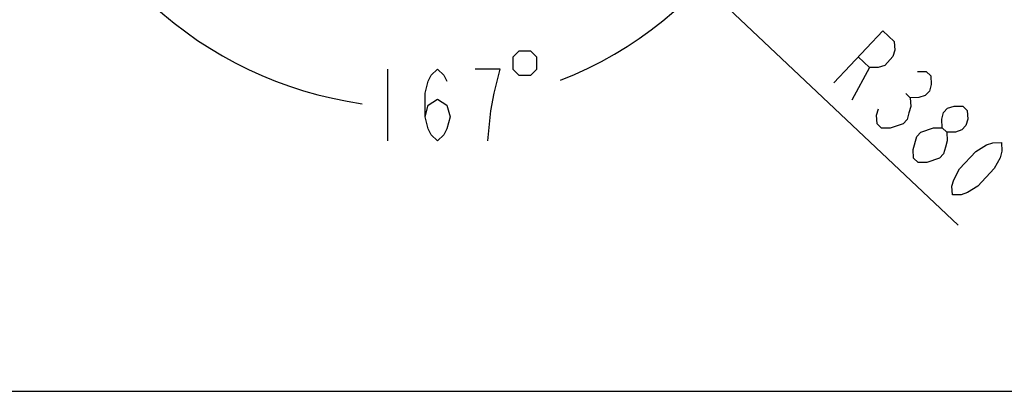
# Model space of a CAD drawing. Header units: millimetres. Extents: x 0 to 8410, y 0 to 5940.
# Tile 33 of 122: x 3931 to 5168, y 0 to 466. Entities that reach past the tile are written whole.
import ezdxf

# ---------------------------------------------------------------- set-up
doc = ezdxf.new("R2010")
doc.units = ezdxf.units.MM
doc.header["$LTSCALE"] = 462.55
doc.layers.get('0').update_dxf_attribs({"linetype": 'CONTINUOUS'})
doc.layers.add('204101000016_DXF_DIMENSION', color=7, linetype='CONTINUOUS')
doc.layers.add('204101000016_DXF_FORMAT', color=7, linetype='CONTINUOUS')
doc.styles.get("Standard").update_dxf_attribs({"font": 'txt', "width": 0.7})
doc.dimstyles.new('DIMSTYLE_1', dxfattribs={"dimtxt": 90, "dimasz": 50, "dimexe": 1.5, "dimexo": 0, "dimtad": 1, "dimdsep": 46, "dimtxsty": 'Standard', "dimblk": '_FILLED', "dimblk1": '_FILLED', "dimblk2": '_FILLED', "dimcen": 0.09, "dimclrt": 5, "dimazin": 2, "dimtp": 0.01, "dimtm": 0.01, "dimtfac": 1, "dimtofl": 0, "dimtmove": 0, "dimatfit": 3, "dimldrblk": '_FILLED', "dimfxl": 1, "dimtolj": 1, "dimarcsym": 0})
doc.dimstyles.new('DIMSTYLE_9', dxfattribs={"dimtxt": 90, "dimasz": 50, "dimexe": 1.5, "dimexo": 0, "dimgap": 4.5, "dimtad": 0, "dimtih": 1, "dimtoh": 1, "dimdec": 1, "dimdsep": 46, "dimtxsty": 'Standard', "dimblk": '_FILLED', "dimblk1": '_FILLED', "dimblk2": '_FILLED', "dimcen": 0.09, "dimclrt": 5, "dimazin": 2, "dimtp": 0.5, "dimtm": 0.5, "dimtfac": 1, "dimtdec": 4, "dimtofl": 0, "dimtmove": 0, "dimatfit": 3, "dimldrblk": '_FILLED', "dimfxl": 1, "dimtolj": 1, "dimarcsym": 0})

# ---------------------------------------------------------------- blocks, each defined once
blk = doc.blocks.new('_FILLED')
at = {"color": 0, "linetype": 'ByBlock'}
blk.add_solid([(0, 0), (-1, 0.17), (-1, -0.17)], dxfattribs=at)
blk = doc.blocks.new('*D1')
at = {"layer": '204101000016_DXF_DIMENSION', "color": 2, "linetype": 'Continuous'}
for p, q in [((4706.8, 588.1), (4430.2, 848.7)), ((4430.2, 848.7), (5110, 208.4)), ((4706.8, 588.1), (4706.8, 588.1))]:
    blk.add_line(p, q, dxfattribs=at)
at = {"layer": '204101000016_DXF_DIMENSION', "color": 2, "linetype": 'Continuous', "xscale": 50, "yscale": 50, "zscale": 50, "rotation": 136.7128453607}
blk.add_blockref('_FILLED', (4706.8, 588.1), dxfattribs=at)
blk = doc.blocks.new('*D32')
at = {"layer": '204101000016_DXF_DIMENSION', "color": 2, "linetype": 'Continuous'}
for start, end in [(291.4604, 360), (193, 261.9839)]:
    blk.add_arc((4430.2, 848.7), 492.8, start, end, dxfattribs=at)
for points in [[(4929, 798.3), (4923, 848.7), (4912, 799.2)], [(3972, 692.1), (3950.1, 737.8), (3955.6, 687.4)]]:
    blk.add_solid(points, dxfattribs=at)

msp = doc.modelspace()

# ---------------------------------------------------------------- linework, layer by layer
at = {"layer": '204101000016_DXF_DIMENSION', "color": 5, "linetype": 'Continuous'}
for p, q in [((4393.01771, 404.07353), (4393.01771, 314.07353)), ((4998.65423, 405.9974), (4976.39832, 365.14129)), ((5043.92368, 373.66036), (5049.65576, 368.26084)), ((5053.78633, 292.24797), (5053.19655, 303.10695))]:
    msp.add_line(p, q, dxfattribs=at)
for points in [[(4953.46844, 386.73926), (5015.17702, 452.25298), (5029.50852, 438.75426), (5030.0983, 427.89528), (5027.82231, 419.73603), (5017.5372, 408.81705), (5009.52861, 406.05733), (4998.65423, 405.9974), (4984.32273, 419.49612)], [(4550.51734, 419.07348), (4550.51734, 404.07353), (4558.01724, 396.57349), (4573.01758, 396.57349), (4580.51748, 404.07353), (4580.51748, 419.07348), (4573.01758, 426.57351), (4558.01724, 426.57351), (4550.51734, 419.07348)], [(4440.26749, 344.07349), (4444.20506, 359.0735), (4456.01725, 366.57354), (4467.82995, 359.0735), (4471.76752, 344.07349), (4467.82995, 329.07348), (4463.89238, 321.5735), (4456.01725, 314.07353), (4448.14263, 321.5735), (4444.20506, 329.07348), (4440.26749, 344.07349), (4440.26749, 374.07351), (4444.20506, 389.07352), (4448.14263, 396.57349), (4456.01725, 404.07353), (4463.89238, 396.57349), (4467.82995, 389.07352)], [(4526.89244, 374.07351), (4534.76758, 404.07353), (4503.26755, 404.07353)], [(5058.76078, 400.89777), (5069.63567, 400.9577), (5075.36776, 395.55824), (5075.95806, 384.69926), (5073.68206, 376.54001), (5068.53925, 371.08055), (5060.53066, 368.32083), (5049.65576, 368.26084), (5050.24606, 357.40185), (5047.97007, 349.2426), (5045.69356, 341.08342), (5040.55126, 335.6239)], [(4519.01731, 314.07353), (4522.95487, 351.57353), (4526.89244, 374.07351)], [(5040.55126, 335.6239), (5024.53407, 330.10445), (5013.65918, 330.04452), (5007.92709, 335.44399), (5007.33679, 346.30297), (5009.61279, 354.46222)], [(5089.78292, 330.46434), (5089.19313, 341.32332), (5091.46913, 349.48251), (5096.61143, 354.94203), (5104.62002, 357.70175), (5115.49491, 357.76168), (5121.22751, 352.36222), (5121.81781, 341.50324), (5119.5413, 333.34399), (5114.39901, 327.88453), (5106.39041, 325.12481), (5095.51552, 325.06482)], [(5053.19655, 303.10695), (5057.74854, 319.42538), (5062.89135, 324.8849)], [(5062.89135, 324.8849), (5078.90854, 330.40435), (5089.78292, 330.46434), (5095.51552, 325.06482), (5096.10582, 314.20584), (5093.82931, 306.04659), (5091.55331, 297.8874), (5086.41102, 292.42788)], [(5102.51239, 246.35222), (5101.92209, 257.2112), (5104.1986, 265.37038), (5111.61689, 278.98909), (5132.18659, 300.82704), (5145.33748, 309.04622), (5153.34607, 311.80594), (5164.22097, 311.86593), (5164.81076, 301.00695), (5162.53476, 292.8477), (5155.11646, 279.229), (5134.54677, 257.39111), (5121.39588, 249.17193), (5113.38728, 246.41215), (5102.51239, 246.35222)], [(5086.41102, 292.42788), (5070.39383, 286.90843), (5059.51893, 286.8485), (5053.78633, 292.24797)]]:
    msp.add_lwpolyline(points, dxfattribs=at)
at = {"layer": '204101000016_DXF_FORMAT', "color": 7, "linetype": 'Continuous'}
msp.add_line((0, 0), (8410, 0), dxfattribs=at)

# ---------------------------------------------------------------- dimensions: what is measured, and where the dimension line sits
at = {"layer": '204101000016_DXF_DIMENSION', "color": 2, "linetype": 'Continuous'}
dim = msp.add_angular_dim_2l(base=(4486.01746, 359.07351), line1=((3954.89782, 738.93352), (3950.09644, 737.82504)), line2=((4918.07463, 848.67366), (4923.0023, 848.67366)), dimstyle='DIMSTYLE_9', dxfattribs=at)
dim.commit()
dim.dimension.update_dxf_attribs({"geometry": '*D32', "text_midpoint": (4361.51746, 314.07351), "dimtype": 162})
dim = msp.add_radius_dim(center=(4430.23457, 848.67366), mpoint=(4706.84807, 588.12621), text='R<>', dimstyle='DIMSTYLE_1', override={"dimpost": '<>'}, dxfattribs=at)
dim.commit()
dim.dimension.update_dxf_attribs({"geometry": '*D1', "text_midpoint": (4942.00368, 397.53829), "dimtype": 164})

doc.saveas('drawing.dxf')
